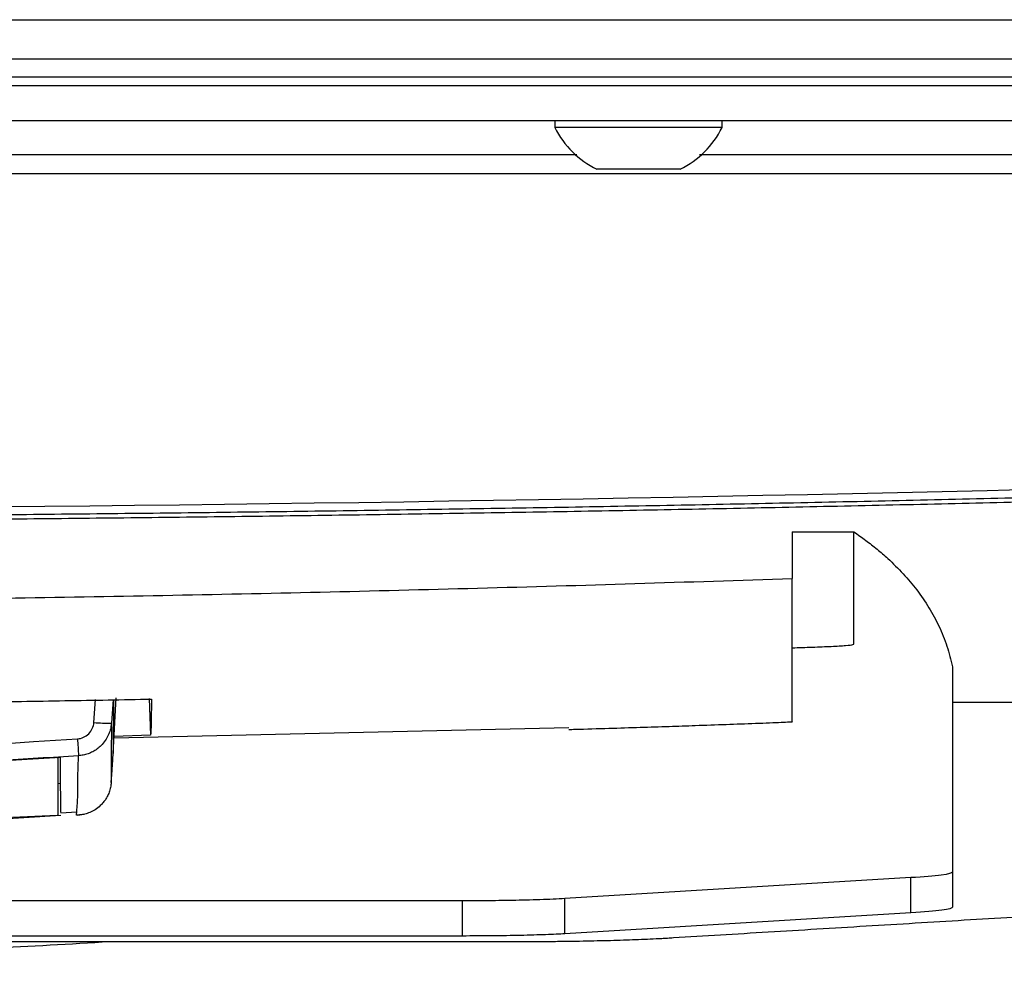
# Model space of a CAD drawing. Header units: millimetres. Extents: x 155400 to 158181, y 110641 to 115017.
# Tile 91 of 126: x 157107 to 157163, y 113661 to 113714. Entities that reach past the tile are written whole.
import ezdxf

# ---------------------------------------------------------------- set-up
doc = ezdxf.new("R2010")
doc.units = ezdxf.units.MM

msp = doc.modelspace()

# ---------------------------------------------------------------- linework, layer by layer
at = {"color": 7, "linetype": 'Continuous', "lineweight": 25}
for p, q in [((156852.324, 113714.333), (157288.824, 113714.333)), ((157280.324, 113712.083), (156860.824, 113712.083)), ((156860.824, 113711.083), (157280.324, 113711.083)), ((157289.449, 113710.583), (156851.699, 113710.583)), ((157289.449, 113708.583), (156851.699, 113708.583)), ((157137.824, 113708.583), (157137.824, 113708.203)), ((157147.324, 113708.203), (157147.324, 113708.583)), ((157147.324, 113708.203), (157137.824, 113708.203)), ((157139.075, 113706.653), (157002.046, 113706.653)), ((157228.575, 113706.653), (157146.046, 113706.653)), ((157144.949, 113705.833), (157140.199, 113705.833)), ((157234.576, 113705.583), (156906.573, 113705.583)), ((157151.312, 113685.234), (157154.812, 113685.234)), ((157151.312, 113685.234), (157151.312, 113682.589)), ((157160.412, 113677.573), (157160.412, 113675.552)), ((157111.622, 113674.404), (157111.712, 113675.7)), ((157112.713, 113675.71), (157112.619, 113674.372)), ((157112.725, 113672.644), (157112.891, 113675.811)), ((157112.734, 113675.71), (157112.725, 113672.644)), ((157114.774, 113675.768), (157114.847, 113673.677)), ((157160.412, 113675.552), (157168.812, 113675.552)), ((157160.412, 113675.552), (157160.412, 113663.905)), ((157112.771, 113673.528), (157138.608, 113674.125)), ((157114.847, 113673.677), (157112.776, 113673.615)), ((157109.58, 113672.398), (157109.578, 113669.147)), ((157109.739, 113670.93), (157109.571, 113670.92)), ((157109.74, 113669.261), (157110.651, 113669.333)), ((157110.638, 113669.139), (157110.651, 113669.343)), ((157105.497, 113668.868), (157109.739, 113669.13)), ((157105.68, 113668.956), (157109.539, 113669.143)), ((157110.695, 113669.137), (157111.068, 113669.189)), ((157158.061, 113665.588), (157138.395, 113664.394)), ((157158.061, 113663.591), (157158.061, 113665.588)), ((157132.57, 113664.268), (157100.62, 113664.268)), ((157132.57, 113662.271), (157132.57, 113664.268)), ((157138.395, 113662.397), (157138.395, 113664.394)), ((157158.061, 113663.591), (157138.395, 113662.397)), ((157132.57, 113662.271), (157092.772, 113662.271))]:
    msp.add_line(p, q, dxfattribs=at)
at = {"color": 7, "linetype": 'Continuous', "lineweight": 25, "flags": 128}
msp.add_lwpolyline([(157112.619, 113674.372), (157112.614, 113672.478), (157112.612, 113671.733), (157112.61, 113670.994)], dxfattribs=at)
at = {"color": 7, "linetype": 'Continuous', "lineweight": 25}
for centre, radius, start, end in [((157142.574, 113710.588), 5.315, 206.6616, 243.4591), ((157142.574, 113710.588), 5.315, 296.5409, 333.3384), ((157112.328, 113680.963), 6.597, 263.8537, 272.5298), ((157211.627, 113679.928), 101.143, 183.65827, 184.20287), ((157109.413, 113670.657), 1.749, 84.5485, 91.1324), ((157109.544, 113669.286), 0.143, 268.1185, 283.9752), ((157109.578, 113669.147), 0.00024, 359.8137, 359.9775)]:
    msp.add_arc(centre, radius, start, end, dxfattribs=at)
for points, knots in [([(156907.393, 113689.935), (156961.76, 113687.648), (157016.169, 113686.505), (157124.998, 113686.505), (157179.389, 113687.648), (157233.756, 113689.935)], [0, 0, 0, 0, 0.5, 0.5, 1, 1, 1, 1]), ([(157233.777, 113689.462), (157231.645, 113689.373), (157227.38, 113689.196), (157220.983, 113688.943), (157214.586, 113688.7), (157208.188, 113688.468), (157201.79, 113688.247), (157195.392, 113688.036), (157188.993, 113687.835), (157182.594, 113687.645), (157176.194, 113687.466), (157169.794, 113687.297), (157163.394, 113687.139), (157156.994, 113686.991), (157150.594, 113686.854), (157144.193, 113686.727), (157137.792, 113686.611), (157131.391, 113686.506), (157124.989, 113686.411), (157118.588, 113686.327), (157112.187, 113686.253), (157105.785, 113686.189), (157099.383, 113686.137), (157092.981, 113686.094), (157086.579, 113686.063), (157080.177, 113686.042), (157073.776, 113686.031), (157067.374, 113686.031), (157060.972, 113686.042), (157054.57, 113686.063), (157048.168, 113686.094), (157041.766, 113686.137), (157035.364, 113686.189), (157028.963, 113686.253), (157022.561, 113686.327), (157016.16, 113686.411), (157009.758, 113686.506), (157003.357, 113686.611), (156996.956, 113686.727), (156990.556, 113686.854), (156984.155, 113686.991), (156977.755, 113687.139), (156971.355, 113687.297), (156964.955, 113687.466), (156958.556, 113687.645), (156952.156, 113687.835), (156945.758, 113688.036), (156939.359, 113688.247), (156932.961, 113688.468), (156926.563, 113688.7), (156920.166, 113688.943), (156913.769, 113689.196), (156909.504, 113689.373), (156907.372, 113689.462)], [0, 0, 0, 0, 0.019608, 0.039216, 0.058824, 0.078432, 0.098039, 0.117647, 0.137255, 0.156863, 0.176471, 0.196079, 0.215687, 0.235294, 0.254902, 0.27451, 0.294118, 0.313726, 0.333334, 0.352941, 0.372549, 0.392157, 0.411765, 0.431373, 0.45098, 0.470588, 0.490196, 0.509804, 0.529412, 0.54902, 0.568627, 0.588235, 0.607843, 0.627451, 0.647059, 0.666666, 0.686274, 0.705882, 0.72549, 0.745098, 0.764706, 0.784313, 0.803921, 0.823529, 0.843137, 0.862745, 0.882353, 0.901961, 0.921568, 0.941176, 0.960784, 0.980392, 1, 1, 1, 1]), ([(156944.841, 113687.849), (156946.94, 113687.782), (156951.137, 113687.647), (156957.434, 113687.458), (156963.731, 113687.278), (156970.029, 113687.109), (156976.326, 113686.95), (156982.624, 113686.802), (156988.923, 113686.664), (156995.221, 113686.535), (157001.52, 113686.418), (157007.818, 113686.31), (157014.117, 113686.213), (157020.416, 113686.126), (157026.716, 113686.049), (157033.015, 113685.983), (157039.314, 113685.927), (157045.614, 113685.881), (157051.914, 113685.845), (157058.213, 113685.82), (157064.513, 113685.805), (157070.813, 113685.8), (157077.112, 113685.806), (157083.412, 113685.822), (157089.711, 113685.848), (157096.011, 113685.884), (157102.311, 113685.931), (157108.61, 113685.988), (157114.909, 113686.055), (157121.209, 113686.132), (157127.508, 113686.22), (157133.807, 113686.318), (157140.105, 113686.426), (157146.404, 113686.545), (157152.702, 113686.674), (157159.001, 113686.813), (157165.298, 113686.962), (157171.596, 113687.122), (157177.894, 113687.292), (157184.191, 113687.472), (157190.488, 113687.662), (157194.685, 113687.797), (157196.784, 113687.865)], [0, 0, 0, 0, 0.025, 0.050001, 0.075001, 0.100001, 0.125002, 0.150002, 0.175002, 0.200002, 0.225002, 0.250002, 0.275002, 0.300002, 0.325001, 0.350001, 0.375001, 0.400001, 0.425, 0.45, 0.475, 0.5, 0.524999, 0.549999, 0.574999, 0.599999, 0.624998, 0.649998, 0.674998, 0.699998, 0.724998, 0.749998, 0.774998, 0.799998, 0.824998, 0.849998, 0.874998, 0.899998, 0.924999, 0.949999, 0.974999, 1, 1, 1, 1]), ([(157151.312, 113678.648), (157151.69, 113678.661), (157152.073, 113678.673), (157152.848, 113678.699), (157153.213, 113678.713), (157153.855, 113678.744), (157154.131, 113678.761), (157154.548, 113678.795), (157154.69, 113678.813), (157154.794, 113678.84), (157154.811, 113678.849), (157154.813, 113678.866), (157154.812, 113678.874), (157154.812, 113678.9), (157154.812, 113678.952), (157154.812, 113679.141), (157154.812, 113679.589), (157154.812, 113680.552), (157154.812, 113681.378), (157154.812, 113683.031), (157154.812, 113684.132), (157154.812, 113685.234)], [0, 0, 0, 0, 0.007812, 0.007812, 0.015625, 0.015625, 0.023438, 0.023438, 0.03125, 0.03125, 0.035156, 0.035156, 0.039062, 0.039062, 0.046875, 0.0625, 0.125, 0.25, 0.5, 0.5, 1, 1, 1, 1]), ([(157154.812, 113685.234), (157154.928, 113685.154), (157155.157, 113684.997), (157155.492, 113684.752), (157155.818, 113684.502), (157156.135, 113684.248), (157156.441, 113683.988), (157156.949, 113683.536), (157157.622, 113682.869), (157158.41, 113681.935), (157159.097, 113680.942), (157159.58, 113680.052), (157159.903, 113679.314), (157160.112, 113678.74), (157160.286, 113678.161), (157160.37, 113677.768), (157160.412, 113677.573)], [0, 0, 0, 0, 0.042826, 0.085179, 0.127082, 0.168559, 0.209636, 0.250338, 0.377192, 0.500137, 0.626222, 0.748837, 0.812581, 0.875533, 0.937926, 1, 1, 1, 1]), ([(156990.312, 113682.589), (156991.89, 113682.535), (156995.045, 113682.428), (156999.778, 113682.279), (157004.512, 113682.138), (157009.246, 113682.008), (157013.98, 113681.888), (157018.714, 113681.777), (157023.449, 113681.675), (157028.184, 113681.583), (157032.92, 113681.501), (157037.655, 113681.429), (157042.392, 113681.366), (157047.128, 113681.313), (157051.865, 113681.27), (157056.602, 113681.236), (157061.339, 113681.212), (157066.077, 113681.197), (157072.218, 113681.191), (157079.763, 113681.206), (157088.711, 113681.257), (157097.657, 113681.343), (157106.603, 113681.464), (157115.547, 113681.619), (157124.49, 113681.808), (157133.432, 113682.033), (157142.373, 113682.289), (157148.333, 113682.489), (157151.312, 113682.589)], [0, 0, 0, 0, 0.029408, 0.058816, 0.088223, 0.117632, 0.14704, 0.176449, 0.205859, 0.235269, 0.26468, 0.294092, 0.323505, 0.35292, 0.382336, 0.411753, 0.441172, 0.470593, 0.500016, 0.555586, 0.61115, 0.666709, 0.722264, 0.777815, 0.833363, 0.888909, 0.944455, 1, 1, 1, 1]), ([(157138.611, 113674.006), (157138.73, 113674.01), (157139.491, 113674.032), (157140.846, 113674.072), (157142.628, 113674.128), (157144.264, 113674.182), (157145.892, 113674.237), (157147.521, 113674.295), (157149.26, 113674.358), (157150.602, 113674.41), (157151.161, 113674.436), (157151.341, 113674.448), (157151.305, 113674.453), (157151.314, 113674.46), (157151.312, 113674.466), (157151.312, 113674.472), (157151.312, 113674.479), (157151.312, 113674.489), (157151.312, 113674.503), (157151.312, 113674.54), (157151.312, 113674.637), (157151.312, 113674.923), (157151.312, 113675.64), (157151.312, 113677.109), (157151.312, 113679.406), (157151.312, 113681.528), (157151.312, 113682.589)], [0, 0, 0, 0, 0.002061, 0.013123, 0.023355, 0.03276, 0.041335, 0.051389, 0.060972, 0.07082, 0.076077, 0.081236, 0.086514, 0.091694, 0.096875, 0.099996, 0.103443, 0.110779, 0.120391, 0.126557, 0.170154, 0.247993, 0.387038, 0.591321, 0.795593, 1, 1, 1, 1]), ([(157026.258, 113675.739), (157027.899, 113675.709), (157031.181, 113675.649), (157036.105, 113675.571), (157041.028, 113675.504), (157045.953, 113675.447), (157050.877, 113675.4), (157055.801, 113675.363), (157060.726, 113675.337), (157065.651, 113675.321), (157070.575, 113675.315), (157075.5, 113675.32), (157080.425, 113675.335), (157085.349, 113675.36), (157090.273, 113675.396), (157095.198, 113675.442), (157100.122, 113675.498), (157105.045, 113675.565), (157109.969, 113675.641), (157113.251, 113675.7), (157114.892, 113675.73)], [0, 0, 0, 0, 0.055552, 0.111105, 0.16666, 0.222216, 0.277773, 0.333331, 0.388889, 0.444448, 0.500007, 0.555565, 0.611124, 0.666681, 0.722238, 0.777793, 0.833348, 0.8889, 0.944451, 1, 1, 1, 1]), ([(157168.812, 113675.552), (157168.812, 113674.871), (157168.812, 113674.184), (157168.812, 113672.802), (157168.812, 113672.106), (157168.812, 113670.013), (157168.812, 113668.607), (157168.812, 113666.512), (157168.812, 113665.816), (157168.812, 113664.778), (157168.812, 113664.347), (157168.812, 113663.907), (157168.812, 113663.81), (157168.812, 113663.789), (157168.813, 113663.778), (157168.812, 113663.757), (157168.803, 113663.747), (157168.776, 113663.731), (157168.758, 113663.723), (157168.694, 113663.701), (157168.638, 113663.687), (157168.506, 113663.662), (157168.429, 113663.65), (157168.169, 113663.615), (157167.957, 113663.592), (157167.537, 113663.558), (157167.381, 113663.546), (157167.146, 113663.53), (157167.097, 113663.527), (157166.994, 113663.52), (157166.938, 113663.517), (157166.772, 113663.507), (157165.769, 113663.446), (157164.754, 113663.385), (157162.022, 113663.219), (157160.169, 113663.106), (157156.445, 113662.88), (157154.574, 113662.767), (157150.864, 113662.542), (157149.027, 113662.43), (157146.327, 113662.266), (157145.325, 113662.205), (157144.338, 113662.145), (157144.119, 113662.132), (157144.01, 113662.126), (157143.682, 113662.107), (157143.464, 113662.096), (157142.805, 113662.066), (157142.357, 113662.049), (157141.424, 113662.018), (157140.941, 113662.004), (157139.916, 113661.98), (157139.375, 113661.97), (157138.488, 113661.956), (157138.179, 113661.952), (157137.522, 113661.945), (157137.175, 113661.941), (157136.605, 113661.937), (157136.406, 113661.936), (157135.984, 113661.934), (157135.762, 113661.933), (157135.399, 113661.932), (157135.273, 113661.932), (157135.006, 113661.931), (157134.862, 113661.931), (157134.423, 113661.931), (157129.448, 113661.931), (157119.578, 113661.931), (157109.686, 113661.931), (157099.665, 113661.931), (157094.59, 113661.931), (157089.479, 113661.931)], [0, 0, 0, 0, 0.125, 0.125, 0.25, 0.25, 0.5, 0.5, 0.625, 0.625, 0.6875, 0.703125, 0.705078, 0.705078, 0.707031, 0.707031, 0.708984, 0.708984, 0.710937, 0.710937, 0.714844, 0.714844, 0.71875, 0.71875, 0.726562, 0.726562, 0.730469, 0.730469, 0.731445, 0.731445, 0.732422, 0.732422, 0.734375, 0.75, 0.75, 0.78125, 0.78125, 0.8125, 0.8125, 0.84375, 0.84375, 0.859375, 0.861328, 0.861328, 0.863281, 0.863281, 0.867187, 0.867187, 0.875, 0.875, 0.882812, 0.882812, 0.890625, 0.890625, 0.894531, 0.894531, 0.898437, 0.898437, 0.900391, 0.900391, 0.902344, 0.902344, 0.90332, 0.90332, 0.904297, 0.904297, 0.90625, 0.9375, 0.96875, 0.96875, 1, 1, 1, 1]), ([(157114.892, 113675.73), (157114.891, 113675.657), (157114.891, 113675.511), (157114.89, 113675.306), (157114.888, 113675.11), (157114.887, 113674.926), (157114.884, 113674.752), (157114.882, 113674.589), (157114.879, 113674.437), (157114.875, 113674.296), (157114.872, 113674.165), (157114.867, 113674.046), (157114.863, 113673.937), (157114.858, 113673.839), (157114.853, 113673.751), (157114.849, 113673.701), (157114.847, 113673.677)], [0, 0, 0, 0, 0.071393, 0.142789, 0.214188, 0.28559, 0.356997, 0.428409, 0.499828, 0.571254, 0.642687, 0.714129, 0.785581, 0.857043, 0.928515, 1, 1, 1, 1]), ([(157110.69, 113673.474), (157110.931, 113673.49), (157111.161, 113673.595), (157111.5, 113673.934), (157111.605, 113674.163), (157111.622, 113674.404)], [0, 0, 0, 0, 0.5, 0.5, 1, 1, 1, 1]), ([(157112.619, 113674.372), (157112.615, 113674.327), (157112.607, 113674.234), (157112.582, 113674.096), (157112.547, 113673.956), (157112.502, 113673.817), (157112.419, 113673.617), (157112.276, 113673.364), (157112.057, 113673.102), (157111.812, 113672.893), (157111.56, 113672.735), (157111.294, 113672.62), (157111.025, 113672.544), (157110.844, 113672.524), (157110.756, 113672.515)], [0, 0, 0, 0, 0.047945, 0.097023, 0.147149, 0.198224, 0.250135, 0.373563, 0.49994, 0.605348, 0.709037, 0.809939, 0.907157, 1, 1, 1, 1]), ([(157030.459, 113673.474), (157043.831, 113672.59), (157057.203, 113672.149), (157083.946, 113672.149), (157097.318, 113672.59), (157110.69, 113673.474)], [0, 0, 0, 0, 0.5, 0.5, 1, 1, 1, 1]), ([(157110.756, 113672.515), (157109.991, 113672.465), (157108.462, 113672.366), (157106.168, 113672.228), (157103.874, 113672.097), (157101.58, 113671.976), (157099.285, 113671.863), (157096.99, 113671.759), (157094.696, 113671.664), (157092.401, 113671.577), (157090.106, 113671.499), (157087.811, 113671.43), (157085.515, 113671.369), (157083.22, 113671.317), (157080.925, 113671.274), (157078.629, 113671.239), (157076.333, 113671.213), (157074.037, 113671.196), (157071.741, 113671.187), (157069.445, 113671.187), (157067.149, 113671.195), (157064.853, 113671.213), (157062.556, 113671.239), (157060.26, 113671.273), (157057.963, 113671.317), (157055.666, 113671.368), (157053.369, 113671.429), (157051.072, 113671.498), (157048.775, 113671.576), (157046.477, 113671.663), (157044.18, 113671.758), (157041.882, 113671.863), (157039.585, 113671.975), (157037.287, 113672.097), (157034.989, 113672.227), (157032.691, 113672.366), (157031.159, 113672.465), (157030.393, 113672.515)], [0, 0, 0, 0, 0.028583, 0.057162, 0.085735, 0.114304, 0.14287, 0.171431, 0.19999, 0.228546, 0.257099, 0.28565, 0.3142, 0.342749, 0.371297, 0.399845, 0.428393, 0.456941, 0.485491, 0.514041, 0.542594, 0.571148, 0.599705, 0.628265, 0.656829, 0.685396, 0.713967, 0.742543, 0.771124, 0.79971, 0.828302, 0.856901, 0.885506, 0.914118, 0.942737, 0.971365, 1, 1, 1, 1]), ([(157109.73, 113672.42), (157108.889, 113672.368), (157107.207, 113672.262), (157104.684, 113672.117), (157102.16, 113671.982), (157099.636, 113671.857), (157097.112, 113671.743), (157094.587, 113671.639), (157092.061, 113671.545), (157089.536, 113671.462), (157087.01, 113671.389), (157084.483, 113671.327), (157081.956, 113671.275), (157079.429, 113671.233), (157076.902, 113671.202), (157074.374, 113671.181), (157071.846, 113671.171), (157069.318, 113671.171), (157066.79, 113671.181), (157064.262, 113671.202), (157061.734, 113671.233), (157059.206, 113671.275), (157056.678, 113671.327), (157054.151, 113671.389), (157051.624, 113671.462), (157049.097, 113671.545), (157046.57, 113671.639), (157044.044, 113671.743), (157041.518, 113671.857), (157038.993, 113671.982), (157036.468, 113672.117), (157033.943, 113672.262), (157032.261, 113672.368), (157031.42, 113672.421)], [0, 0, 0, 0, 0.032255, 0.064508, 0.096759, 0.129008, 0.161257, 0.193505, 0.225752, 0.258, 0.290248, 0.322497, 0.354748, 0.387, 0.419255, 0.451512, 0.483772, 0.516035, 0.548298, 0.580561, 0.612823, 0.645086, 0.677349, 0.709611, 0.741874, 0.774138, 0.806402, 0.838666, 0.870931, 0.903197, 0.935464, 0.967731, 1, 1, 1, 1]), ([(157109.739, 113669.28), (157109.739, 113669.283), (157109.738, 113669.326), (157109.738, 113669.423), (157109.738, 113669.55), (157109.737, 113669.674), (157109.737, 113669.789), (157109.737, 113669.91), (157109.736, 113670.032), (157109.736, 113670.178), (157109.736, 113670.354), (157109.735, 113670.56), (157109.734, 113670.755), (157109.734, 113670.989), (157109.733, 113671.273), (157109.732, 113671.629), (157109.731, 113672.015), (157109.73, 113672.282), (157109.73, 113672.42)], [0, 0, 0, 0, 0.003027, 0.044113, 0.094017, 0.126625, 0.162379, 0.203555, 0.241127, 0.277448, 0.342298, 0.407139, 0.471971, 0.525499, 0.628564, 0.742003, 0.865815, 1, 1, 1, 1]), ([(157110.651, 113669.343), (157110.674, 113669.649), (157110.727, 113670.33), (157110.704, 113671.389), (157110.739, 113672.14), (157110.756, 113672.515)], [0, 0, 0, 0, 0.290358, 0.645179, 1, 1, 1, 1]), ([(157112.61, 113670.994), (157112.606, 113670.946), (157112.598, 113670.852), (157112.572, 113670.712), (157112.537, 113670.575), (157112.493, 113670.441), (157112.441, 113670.312), (157112.38, 113670.189), (157112.312, 113670.072), (157112.238, 113669.962), (157112.158, 113669.86), (157112.075, 113669.765), (157111.926, 113669.617), (157111.704, 113669.445), (157111.402, 113669.288), (157111.119, 113669.196), (157110.867, 113669.148), (157110.71, 113669.142), (157110.638, 113669.139)], [0, 0, 0, 0, 0.047609, 0.095248, 0.142756, 0.189972, 0.236739, 0.282904, 0.328324, 0.372865, 0.416407, 0.45884, 0.50007, 0.627252, 0.741222, 0.841188, 0.927238, 1, 1, 1, 1]), ([(157160.412, 113665.902), (157160.412, 113665.845), (157160.194, 113665.788), (157159.376, 113665.681), (157158.779, 113665.631), (157158.061, 113665.588)], [0, 0, 0, 0, 0.5, 0.5, 1, 1, 1, 1]), ([(157138.395, 113664.394), (157137.982, 113664.369), (157137.49, 113664.348), (157136.46, 113664.314), (157135.922, 113664.302), (157134.877, 113664.283), (157134.37, 113664.277), (157133.42, 113664.27), (157132.977, 113664.268), (157132.57, 113664.268)], [0, 0, 0, 0, 0.25, 0.25, 0.5, 0.5, 0.75, 0.75, 1, 1, 1, 1]), ([(157160.412, 113663.905), (157160.412, 113663.851), (157160.212, 113663.795), (157159.411, 113663.688), (157158.811, 113663.637), (157158.061, 113663.591)], [0, 0, 0, 0, 0.5, 0.5, 1, 1, 1, 1]), ([(157138.395, 113662.397), (157138.089, 113662.379), (157137.72, 113662.361), (157136.87, 113662.33), (157136.389, 113662.316), (157135.358, 113662.294), (157134.807, 113662.285), (157133.688, 113662.274), (157133.121, 113662.271), (157132.57, 113662.271)], [0, 0, 0, 0, 0.25, 0.25, 0.5, 0.5, 0.75, 0.75, 1, 1, 1, 1]), ([(157070.812, 113660.777), (157080.072, 113660.825), (157093.843, 113660.897), (157107.591, 113661.676), (157112.096, 113661.931)], [0, 0, 0, 0, 0.672341, 1, 1, 1, 1])]:
    msp.add_open_spline(points, degree=3, knots=knots, dxfattribs=at)
for points in [[(157112.613, 113671.025), (157112.687, 113672.098), (157112.725, 113672.64), (157112.725, 113672.644)], [(157112.61, 113670.994), (157112.611, 113671.004), (157112.612, 113671.015), (157112.613, 113671.025)]]:
    msp.add_open_spline(points, degree=3, dxfattribs=at)

doc.saveas('drawing.dxf')
